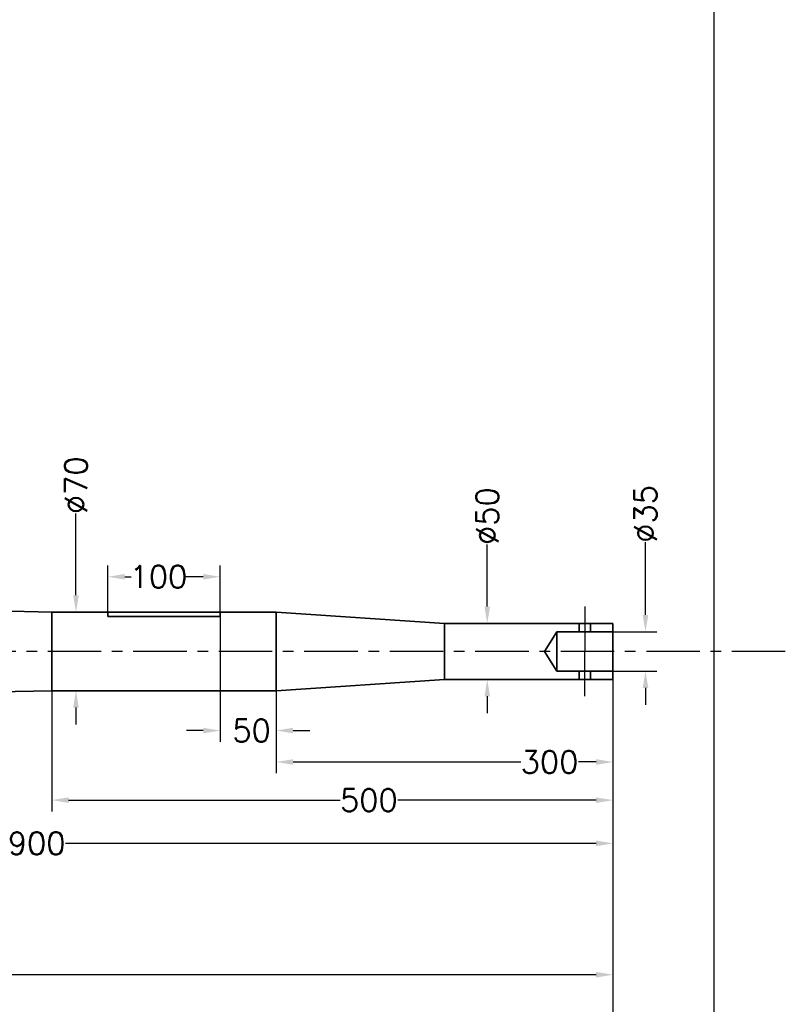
# Model space of a CAD drawing. Extents: x -2710 to 404, y -788 to 1362.
# Tile 4 of 5: x -279 to 404, y -314 to 563. Entities that reach past the tile are written whole.
import ezdxf

# ---------------------------------------------------------------- set-up
doc = ezdxf.new("R2010")
doc.units = 0
doc.header["$LTSCALE"] = 1.5
doc.header["$PDMODE"] = 2
doc.header["$PDSIZE"] = 5
doc.linetypes.add('CENTER', pattern=[50.8, 31.75, -6.35, 6.35, -6.35])
doc.layers.get('0').update_dxf_attribs({"linetype": 'CONTINUOUS'})
doc.layers.get('DEFPOINTS').update_dxf_attribs({"linetype": 'CONTINUOUS'})
doc.layers.add('CENTER', color=9, linetype='CENTER')
doc.layers.add('RAMME', color=7, linetype='CONTINUOUS')
doc.layers.add('DIMS', color=7, linetype='CONTINUOUS', lineweight=15)
doc.layers.add('STOCK', color=5, linetype='CONTINUOUS', lineweight=35)
doc.styles.add('ROMANS', font='romans')
doc.dimstyles.new('Text 20', dxfattribs={"dimtxt": 20, "dimasz": 15, "dimexe": 10, "dimexo": 0, "dimgap": 0, "dimtad": 0, "dimdsep": 46, "dimtxsty": 'ROMANS', "dimcen": 10, "dimazin": 2, "dimtfac": 0.65, "dimtofl": 0, "dimtmove": 0, "dimatfit": 0, "dimfxl": 0, "dimtolj": 1, "dimarcsym": 0})

# ---------------------------------------------------------------- blocks, each defined once
blk = doc.blocks.new('35mm emergency hole')
for p, q in [((-30, 25), (-30, 17.5)), ((-20, 25), (-20, 17.5)), ((-50, 17.5), (-61, 0)), ((0, 17.5), (-50, 17.5)), ((-50, 17.5), (-50, 0)), ((-50, -17.5), (-61, 0)), ((-50, -17.5), (-50, 0)), ((0, -17.5), (-50, -17.5)), ((-30, -25), (-30, -17.5)), ((-20, -25), (-20, -17.5))]:
    blk.add_line(p, q)
at = {"layer": 'CENTER'}
for p in [(-25, 40), (-25, -40)]:
    blk.add_line(p, (-25, 0), dxfattribs=at)
blk = doc.blocks.new('*D15')
at = {"layer": 'DEFPOINTS', "color": 0}
for p in [(-950, 0), (250, -17.5), (250, -288)]:
    blk.add_point(p, dxfattribs=at)
at = {"layer": 'DIMS', "color": 0, "lineweight": -2}
for p, q in [((-950, 0), (-950, -298)), ((250, -17.5), (250, -298)), ((-935, -288), (-531.81, -288)), ((235, -288), (-464.19, -288))]:
    blk.add_line(p, q, dxfattribs=at)
at = {"layer": 'DIMS', "color": 0}
for points in [[(-935, -285.5), (-935, -290.5), (-950, -288)], [(235, -285.5), (235, -290.5), (250, -288)]]:
    blk.add_solid(points, dxfattribs=at)
at = {"layer": 'DIMS', "color": 0, "insert": (-498, -288), "char_height": 20, "attachment_point": 5, "style": 'ROMANS'}
blk.add_mtext('\\A1;1200', dxfattribs=at)
blk = doc.blocks.new('*D16')
at = {"layer": 'DEFPOINTS', "color": 0}
for p in [(250, -25), (-50, -35), (-50, -98.5)]:
    blk.add_point(p, dxfattribs=at)
at = {"layer": 'DIMS', "color": 0, "lineweight": -2}
for p, q in [((250, -25), (250, -108.5)), ((-50, -35), (-50, -108.5)), ((-35, -98.5), (167.79, -98.5)), ((235, -98.5), (219.21, -98.5))]:
    blk.add_line(p, q, dxfattribs=at)
at = {"layer": 'DIMS', "color": 0}
for points in [[(-35, -96), (-35, -101), (-50, -98.5)], [(235, -96), (235, -101), (250, -98.5)]]:
    blk.add_solid(points, dxfattribs=at)
at = {"layer": 'DIMS', "color": 0, "insert": (193.5, -98.5), "char_height": 20, "attachment_point": 5, "style": 'ROMANS'}
blk.add_mtext('\\A1;300', dxfattribs=at)
blk = doc.blocks.new('*D17')
at = {"layer": 'DEFPOINTS', "color": 0}
for p in [(250, -25), (-250, -35), (-250, -132.5)]:
    blk.add_point(p, dxfattribs=at)
at = {"layer": 'DIMS', "color": 0, "lineweight": -2}
for p, q in [((250, -25), (250, -142.5)), ((-250, -35), (-250, -142.5)), ((-235, -132.5), (6.79, -132.5)), ((235, -132.5), (58.21, -132.5))]:
    blk.add_line(p, q, dxfattribs=at)
at = {"layer": 'DIMS', "color": 0}
for points in [[(-235, -130), (-235, -135), (-250, -132.5)], [(235, -130), (235, -135), (250, -132.5)]]:
    blk.add_solid(points, dxfattribs=at)
at = {"layer": 'DIMS', "color": 0, "insert": (32.5, -132.5), "char_height": 20, "attachment_point": 5, "style": 'ROMANS'}
blk.add_mtext('\\A1;500', dxfattribs=at)
blk = doc.blocks.new('*D18')
at = {"layer": 'DEFPOINTS', "color": 0}
for p in [(-100, 66.5), (-200, 35), (-100, 35)]:
    blk.add_point(p, dxfattribs=at)
at = {"layer": 'DIMS', "color": 0, "lineweight": -2}
for p, q in [((-200, 35), (-200, 76.5)), ((-100, 35), (-100, 76.5)), ((-185, 66.5), (-179.29, 66.5)), ((-115, 66.5), (-130.71, 66.5))]:
    blk.add_line(p, q, dxfattribs=at)
at = {"layer": 'DIMS', "color": 0}
for points in [[(-185, 69), (-185, 64), (-200, 66.5)], [(-115, 69), (-115, 64), (-100, 66.5)]]:
    blk.add_solid(points, dxfattribs=at)
at = {"layer": 'DIMS', "color": 0, "insert": (-155, 66.5), "char_height": 20, "attachment_point": 5, "style": 'ROMANS'}
blk.add_mtext('\\A1;100', dxfattribs=at)
blk = doc.blocks.new('*D19')
at = {"layer": 'DEFPOINTS', "color": 0}
for p in [(-100, 31), (-50, -35), (-100, -70.5)]:
    blk.add_point(p, dxfattribs=at)
at = {"layer": 'DIMS', "color": 0, "lineweight": -2}
for p, q in [((-100, 31), (-100, -80.5)), ((-50, -35), (-50, -80.5)), ((-115, -70.5), (-130, -70.5)), ((-35, -70.5), (-20, -70.5))]:
    blk.add_line(p, q, dxfattribs=at)
at = {"layer": 'DIMS', "color": 0}
for points in [[(-115, -68), (-115, -73), (-100, -70.5)], [(-35, -68), (-35, -73), (-50, -70.5)]]:
    blk.add_solid(points, dxfattribs=at)
at = {"layer": 'DIMS', "color": 0, "insert": (-72, -70.5), "char_height": 20, "attachment_point": 5, "style": 'ROMANS'}
blk.add_mtext('\\A1;50', dxfattribs=at)
blk = doc.blocks.new('*D20')
at = {"layer": 'DEFPOINTS', "color": 0}
for p in [(-250, 35), (-250, -35), (-228.5, -35)]:
    blk.add_point(p, dxfattribs=at)
at = {"layer": 'DIMS', "color": 0, "lineweight": -2}
for p, q in [((-228.5, 50), (-228.5, 122.76)), ((-250, 35), (-218.5, 35)), ((-250, -35), (-218.5, -35)), ((-228.5, -50), (-228.5, -65))]:
    blk.add_line(p, q, dxfattribs=at)
at = {"layer": 'DIMS', "color": 0}
for points in [[(-231, 50), (-226, 50), (-228.5, 35)], [(-231, -50), (-226, -50), (-228.5, -35)]]:
    blk.add_solid(points, dxfattribs=at)
at = {"layer": 'DIMS', "color": 0, "insert": (-228.5, 148), "char_height": 20, "attachment_point": 5, "rotation": 90, "style": 'ROMANS'}
blk.add_mtext('\\A1;%%C70', dxfattribs=at)
blk = doc.blocks.new('*D21')
at = {"layer": 'DEFPOINTS', "color": 0}
for p in [(250, -25), (-650, -44), (-650, -171)]:
    blk.add_point(p, dxfattribs=at)
at = {"layer": 'DIMS', "color": 0, "lineweight": -2}
for p, q in [((250, -25), (250, -181)), ((-650, -44), (-650, -181)), ((-635, -171), (-289.21, -171)), ((235, -171), (-237.79, -171))]:
    blk.add_line(p, q, dxfattribs=at)
at = {"layer": 'DIMS', "color": 0}
for points in [[(-635, -168.5), (-635, -173.5), (-650, -171)], [(235, -168.5), (235, -173.5), (250, -171)]]:
    blk.add_solid(points, dxfattribs=at)
at = {"layer": 'DIMS', "color": 0, "insert": (-263.5, -171), "char_height": 20, "attachment_point": 5, "style": 'ROMANS'}
blk.add_mtext('\\A1;900', dxfattribs=at)
blk = doc.blocks.new('*D23')
at = {"layer": 'DEFPOINTS', "color": 0}
for p in [(100, 25), (138, 25), (100, -25)]:
    blk.add_point(p, dxfattribs=at)
at = {"layer": 'DIMS', "color": 0, "lineweight": -2}
for p, q in [((138, 40), (138, 95.26)), ((100, 25), (148, 25)), ((100, -25), (148, -25)), ((138, -40), (138, -55))]:
    blk.add_line(p, q, dxfattribs=at)
at = {"layer": 'DIMS', "color": 0}
for points in [[(135.5, 40), (140.5, 40), (138, 25)], [(135.5, -40), (140.5, -40), (138, -25)]]:
    blk.add_solid(points, dxfattribs=at)
at = {"layer": 'DIMS', "color": 0, "insert": (138, 120.5), "char_height": 20, "attachment_point": 5, "rotation": 90, "style": 'ROMANS'}
blk.add_mtext('\\A1;%%C50', dxfattribs=at)
blk = doc.blocks.new('*D24')
at = {"layer": 'DEFPOINTS', "color": 0}
for p in [(250, 17.5), (279, 17.5), (250, -17.5)]:
    blk.add_point(p, dxfattribs=at)
at = {"layer": 'DIMS', "color": 0, "lineweight": -2}
for p, q in [((279, 32.5), (279, 97.26)), ((250, 17.5), (289, 17.5)), ((250, -17.5), (289, -17.5)), ((279, -32.5), (279, -47.5))]:
    blk.add_line(p, q, dxfattribs=at)
at = {"layer": 'DIMS', "color": 0}
for points in [[(276.5, 32.5), (281.5, 32.5), (279, 17.5)], [(276.5, -32.5), (281.5, -32.5), (279, -17.5)]]:
    blk.add_solid(points, dxfattribs=at)
at = {"layer": 'DIMS', "color": 0, "insert": (279, 122.5), "char_height": 20, "attachment_point": 5, "rotation": 90, "style": 'ROMANS'}
blk.add_mtext('\\A1;%%C35', dxfattribs=at)
blk = doc.blocks.new('*D26')
at = {"layer": 'DEFPOINTS', "color": 0}
for p in [(-1930, -24), (250, -25), (250, -354)]:
    blk.add_point(p, dxfattribs=at)
at = {"layer": 'DIMS', "color": 0, "lineweight": -2}
for p, q in [((-1930, -24), (-1930, -364)), ((250, -25), (250, -364)), ((-1915, -354), (-856.74, -354)), ((235, -354), (-786.26, -354))]:
    blk.add_line(p, q, dxfattribs=at)
at = {"layer": 'DIMS', "color": 0}
for points in [[(-1915, -351.5), (-1915, -356.5), (-1930, -354)], [(235, -351.5), (235, -356.5), (250, -354)]]:
    blk.add_solid(points, dxfattribs=at)
at = {"layer": 'DIMS', "color": 0, "insert": (-821.5, -354), "char_height": 20, "attachment_point": 5, "style": 'ROMANS'}
blk.add_mtext('\\A1;2180', dxfattribs=at)
blk = doc.blocks.new('*D41')
at = {"layer": 'DEFPOINTS', "color": 0}
for p in [(-2067.89, 218.45), (-1750.42, 99.01), (-1869.9, 20.46), (-2057.2, 0), (403.6, 0)]:
    blk.add_point(p, dxfattribs=at)
at = {"layer": 'DIMS', "color": 0, "lineweight": -2}
for start, end in [(79.07479, 128.85925), (6.14075, 55.92521)]:
    blk.add_arc((-1849.43, 0), 140.02, start, end, dxfattribs=at)
at = {"layer": 'DIMS', "color": 0}
for points in [[(-1935.61, 107.17), (-1938.95, 110.89), (-1948.44, 99.01)], [(-1707.72, 15.11), (-1712.71, 14.84), (-1709.41, 0)]]:
    blk.add_solid(points, dxfattribs=at)
at = {"layer": 'DIMS', "color": 0, "insert": (-1795.85, 129.36), "char_height": 20, "attachment_point": 5, "rotation": 337.5, "style": 'ROMANS'}
blk.add_mtext('\\A1;135°', dxfattribs=at)

msp = doc.modelspace()

# ---------------------------------------------------------------- linework, layer by layer
at = {"layer": 'CENTER'}
msp.add_line((403.6, 0), (-2057.2, 0), dxfattribs=at)
at = {"layer": 'RAMME'}
msp.add_line((340, 1312), (340, -738), dxfattribs=at)
at = {"layer": 'STOCK'}
for p, q in [((-250, 35), (-650, 44)), ((-250, 35), (-250, 0)), ((-50, 35), (-250, 35)), ((-200, 35), (-200, 31)), ((-200, 31), (-100, 31)), ((-100, 31), (-100, 35)), ((-50, 25), (-50, 35)), ((100, 25), (-50, 35)), ((-50, 25), (-50, 0)), ((250, 25), (100, 25)), ((100, 25), (100, 0)), ((250, 0), (250, 25)), ((-250, -35), (-250, 0)), ((-50, -25), (-50, 0)), ((100, -25), (100, 0)), ((250, 0), (250, -25)), ((-50, -25), (-50, -35)), ((100, -25), (-50, -35)), ((250, -25), (100, -25)), ((-250, -35), (-650, -44)), ((-50, -35), (-250, -35))]:
    msp.add_line(p, q, dxfattribs=at)

# ---------------------------------------------------------------- block references
msp.add_blockref('35mm emergency hole', (250, 0), dxfattribs=at)

# ---------------------------------------------------------------- dimensions: what is measured, and where the dimension line sits
at = {"layer": 'DIMS'}
dim = msp.add_angular_dim_2l(base=(-1750.42, 99.011), line1=((403.6, 0), (-2057.2, 0)), line2=((-1869.896, 20.464), (-2067.886, 218.454)), dimstyle='Text 20', dxfattribs=at)
dim.commit()
dim.dimension.update_dxf_attribs({"geometry": '*D41', "text_midpoint": (-1795.847, 129.365)})
for base, p1, p2, picture, middle in [((-228.5, -35), (-250, 35), (-250, -35), '*D20', (-228.5, 148)), ((279, 17.5), (250, -17.5), (250, 17.5), '*D24', (279, 122.5)), ((138, 25), (100, -25), (100, 25), '*D23', (138, 120.5))]:
    dim = msp.add_linear_dim(base=base, p1=p1, p2=p2, angle=90, text='%%C<>', dimstyle='Text 20', dxfattribs=at)
    dim.commit()
    dim.dimension.update_dxf_attribs({"geometry": picture, "text_midpoint": middle, "dimtype": 160})
for base, p1, p2, picture, middle in [((-100, 66.5), (-200, 35), (-100, 35), '*D18', (-155, 66.5)), ((-100, -70.5), (-50, -35), (-100, 31), '*D19', (-72, -70.5)), ((250, -288), (-949.999, 0), (250, -17.5), '*D15', (-498, -288)), ((250, -354), (-1930, -24), (250, -25), '*D26', (-821.5, -354)), ((-650, -171), (250, -25), (-650, -44), '*D21', (-263.5, -171)), ((-250, -132.5), (250, -25), (-250, -35), '*D17', (32.5, -132.5)), ((-50, -98.5), (250, -25), (-50, -35), '*D16', (193.5, -98.5))]:
    dim = msp.add_linear_dim(base=base, p1=p1, p2=p2, dimstyle='Text 20', dxfattribs=at)
    dim.commit()
    dim.dimension.update_dxf_attribs({"geometry": picture, "text_midpoint": middle, "dimtype": 160})

doc.saveas('drawing.dxf')
